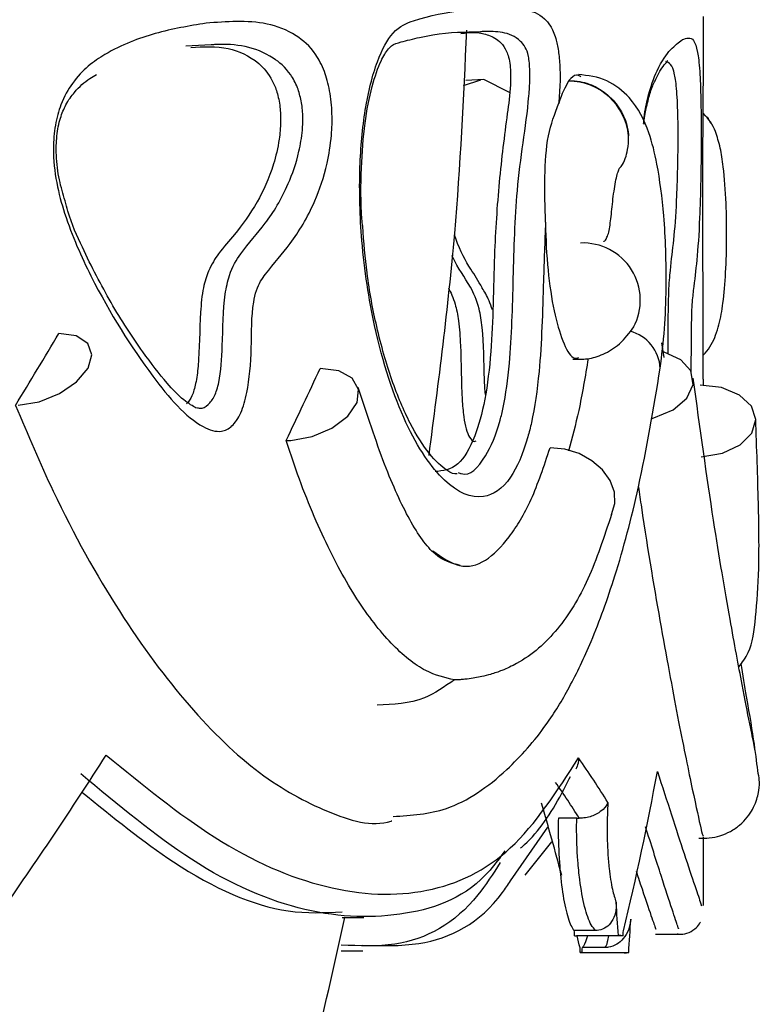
# Model space of a CAD drawing. Header units: millimetres. Extents: x 112 to 251, y 122 to 268.
# Tile 46 of 60: x 232.16 to 234.74, y 164.44 to 167.87. Entities that reach past the tile are written whole.
import ezdxf

# ---------------------------------------------------------------- set-up
doc = ezdxf.new("R2010")
doc.units = ezdxf.units.MM

msp = doc.modelspace()

# ---------------------------------------------------------------- linework, layer by layer
at = {"color": 7, "linetype": 'Continuous', "lineweight": 25}
for p, q in [((234.5462, 167.7271), (234.5462, 167.8842)), ((232.8303, 167.7858), (232.7425, 167.7809)), ((233.4483, 167.7718), (233.4546, 167.7777)), ((233.7815, 167.6648), (233.7188, 167.6614)), ((233.8707, 167.6201), (233.7815, 167.6648)), ((234.0777, 167.6613), (234.0762, 167.6593)), ((234.5887, 167.4826), (234.5884, 167.4834)), ((234.4094, 166.6966), (234.4008, 166.7477)), ((234.5462, 166.5997), (234.5462, 166.6204)), ((234.1048, 165.0907), (234.0407, 165.0905)), ((234.1048, 165.0907), (234.1134, 165.0906)), ((234.5462, 164.7866), (234.5462, 165.0246)), ((233.9245, 164.8918), (234.018, 165.0084)), ((233.2878, 164.7443), (233.3628, 164.7445)), ((234.1703, 164.6989), (234.0964, 164.6987)), ((234.0976, 164.6811), (234.25, 164.6816)), ((234.2665, 164.6808), (234.104, 164.6808)), ((234.3795, 164.6864), (234.4594, 164.6864)), ((234.2033, 164.6398), (234.1245, 164.6398)), ((233.2841, 164.6284), (233.3595, 164.6282)), ((234.2699, 164.6214), (234.1171, 164.6219)), ((234.1234, 164.6223), (234.2858, 164.6223))]:
    msp.add_line(p, q, dxfattribs=at)
at = {"color": 1, "linetype": 'Continuous', "lineweight": 25}
for p, q in [((233.7103, 167.6437), (233.7711, 167.6643)), ((233.8739, 164.8719), (234.0043, 165.0597))]:
    msp.add_line(p, q, dxfattribs=at)
at = {"color": 7, "linetype": 'Continuous', "lineweight": 25, "flags": 128}
for points in [[(232.1589, 166.5295), (232.231, 166.5416), (232.3022, 166.5703), (232.3621, 166.6115), (232.4017, 166.659), (232.4153, 166.7058), (232.4008, 166.7451), (232.3604, 166.7711), (232.3, 166.7798)], [(234.364, 166.4828), (234.3739, 166.4854), (234.4406, 166.5139), (234.4885, 166.5549), (234.5103, 166.6023), (234.5029, 166.6491), (234.4674, 166.6885), (234.409, 166.7146), (234.4029, 166.7161)], [(233.1088, 166.4074), (233.1825, 166.4206), (233.2518, 166.4501), (233.3067, 166.4914), (233.3393, 166.5387), (233.3448, 166.585), (233.3224, 166.6238), (233.2755, 166.6493), (233.2107, 166.658)], [(234.5389, 166.3495), (234.6127, 166.3625), (234.6743, 166.3917), (234.7149, 166.4329), (234.7286, 166.4801), (234.7134, 166.5264), (234.6715, 166.5653), (234.6089, 166.591), (234.5348, 166.5999)], [(234.2257, 166.1491), (234.2375, 166.1868), (234.236, 166.2271), (234.2214, 166.2672), (234.1947, 166.3045), (234.1576, 166.3365), (234.1127, 166.361), (234.063, 166.3762), (234.0119, 166.3813)], [(234.1234, 164.6223), (234.1226, 164.6222), (234.1218, 164.6222), (234.1211, 164.6221), (234.1203, 164.6221), (234.1195, 164.6221), (234.1187, 164.622), (234.1179, 164.622), (234.1171, 164.6219)]]:
    msp.add_lwpolyline(points, dxfattribs=at)
at = {"color": 7, "linetype": 'Continuous', "lineweight": 25}
for centre, radius, start, end in [((234.0764, 167.4496), 0.2096, 5.2924, 90.0423), ((234.4205, 167.416), 0.181, 21.8149, 46.077), ((234.1268, 166.8956), 0.1996, 331.8486, 92.5075), ((233.0917, 166.6895), 0.2826, 270.1165, 273.4633), ((234.2294, 167.1554), 2.4778, 266.9496, 267.0996), ((233.7561, 155.027), 9.6673, 86.97384, 87.07144), ((233.7089, 175.1659), 10.5594, 273.04555, 273.13184)]:
    msp.add_arc(centre, radius, start, end, dxfattribs=at)
at = {"color": 1, "linetype": 'Continuous', "lineweight": 25}
msp.add_arc((234.2539, 166.6507), 0.142, 3.1364, 74.918, dxfattribs=at)
at = {"color": 7, "linetype": 'Continuous', "lineweight": 25}
for centre, major_axis, ratio, start_param, end_param in [((216.2462, 166.5712), (17.1853, 11.2685), 0.558131, 5.414743, 5.431672), ((216.2462, 166.467), (17.1299, 10.2057), 0.63088, 5.522347, 5.539241), ((216.2462, 166.9669), (17.6811, 7.697), 0.61309, 5.498522, 5.540825), ((216.2462, 166.0007), (18.29, -2.084), 0.289624, 0.223987, 0.251544), ((216.2462, 166.9669), (18.2999, 0.0888), 0.725899, 6.104877, 6.14718), ((216.2382, 165.9243), (18.2099, -2.0856), 0.290822, 0.228163, 0.250312), ((216.2462, 166.9669), (17.5342, -7.5436), 0.616253, 0.451298, 0.470624), ((216.2462, 173.0321), (-7.1422, 49.0609), 0.343424, 4.491611, 4.494011), ((216.2462, 173.0321), (-0.0661, 49.1326), 0.372459, 4.539874, 4.542274), ((216.2462, 173.0321), (-7.0798, 48.6319), 0.343424, 4.490079, 4.490445), ((216.2462, 166.9669), (17.5342, -7.5436), 0.616253, 0.431914, 0.435105), ((216.2462, 174.9639), (0.0632, 60.0995), 0.304493, 4.540762, 4.541056), ((216.2462, 174.9639), (-6.7078, 59.5539), 0.283008, 4.506071, 4.506368), ((216.2462, 173.0321), (-0.0656, 48.703), 0.372459, 4.538342, 4.538708)]:
    msp.add_ellipse(centre, major_axis=major_axis, ratio=ratio, start_param=start_param, end_param=end_param, dxfattribs=at)
for points, knots in [([(233.9959, 167.1677), (233.9934, 167.1), (233.9871, 166.9259), (233.9813, 166.6775), (233.9552, 166.5012), (233.9228, 166.3706), (233.87, 166.2532), (233.771, 166.1896), (233.6435, 166.2453), (233.5057, 166.4469), (233.4026, 166.7541), (233.3526, 167.0789), (233.3444, 167.3436), (233.364, 167.5641), (233.4056, 167.7321), (233.4669, 167.8442), (233.6309, 167.9077), (233.7852, 167.9114), (233.9263, 167.9127), (233.9785, 167.8925), (234.0133, 167.8544), (234.0304, 167.8176), (234.0415, 167.7661), (234.0465, 167.7127), (234.0472, 167.6478), (234.0437, 167.6057), (234.0416, 167.5805)], [0, 0, 0, 0, 0.0330478, 0.085014, 0.1182128, 0.1295528, 0.1729636, 0.2282329, 0.3019368, 0.3763664, 0.4509285, 0.5021982, 0.5433113, 0.5764558, 0.6098295, 0.6401183, 0.6752833, 0.8458835, 0.8886963, 0.9313331, 0.9456962, 0.9601629, 0.969382, 0.9786317, 0.9871975, 1, 1, 1, 1]), ([(232.8133, 167.8611), (232.8488, 167.8638), (232.9576, 167.8722), (233.0869, 167.8561), (233.1865, 167.7721), (233.2252, 167.6998), (233.2454, 167.6277), (233.2536, 167.5482), (233.2508, 167.4591), (233.2326, 167.3494), (233.1853, 167.2139), (233.1104, 167.0914), (233.0378, 167.0125), (232.9913, 166.9466), (232.9706, 166.8554), (232.9729, 166.7289), (232.9627, 166.5923), (232.9358, 166.4989), (232.904, 166.4525), (232.8585, 166.4319), (232.7621, 166.4646), (232.6066, 166.6459), (232.4432, 166.9043), (232.3329, 167.1476), (232.2901, 167.3033), (232.2777, 167.4115), (232.2857, 167.5071), (232.3082, 167.5883), (232.3651, 167.6872), (232.4806, 167.7717), (232.6396, 167.8324), (232.7546, 167.8514), (232.8133, 167.8611)], [0, 0, 0, 0, 0.043155, 0.13198, 0.164299, 0.181066, 0.195184, 0.209357, 0.222021, 0.240083, 0.269801, 0.315667, 0.356895, 0.373674, 0.381595, 0.409112, 0.436274, 0.451175, 0.466224, 0.481188, 0.507226, 0.581816, 0.681047, 0.730563, 0.751054, 0.771755, 0.785665, 0.799584, 0.818893, 0.863474, 0.930322, 1, 1, 1, 1]), ([(233.4546, 167.7777), (233.4561, 167.7792), (233.4658, 167.7889), (233.4933, 167.7955), (233.6008, 167.8242), (233.69, 167.8312), (233.753, 167.831), (233.7648, 167.831)], [0, 0, 0, 0, 0.0261482, 0.170721, 0.3548473, 0.8788369, 1, 1, 1, 1]), ([(233.59, 166.3544), (233.6236, 166.6121), (233.6877, 167.1044), (233.7108, 167.6003), (233.7219, 167.8366)], [0, 0, 0, 0, 0.523465, 1, 1, 1, 1]), ([(233.7004, 167.825), (233.7185, 167.8274), (233.7536, 167.8322), (233.7979, 167.8207), (233.8339, 167.8031), (233.8569, 167.7728), (233.8675, 167.7437), (233.8728, 167.7166), (233.8749, 167.6818), (233.873, 167.6218), (233.8566, 167.5004), (233.8325, 167.3119), (233.8143, 167.0288), (233.8132, 166.7618), (233.7869, 166.5436), (233.7476, 166.4037), (233.6888, 166.3056), (233.6383, 166.3009), (233.611, 166.2984)], [0, 0, 0, 0, 0.069758, 0.135612, 0.201574, 0.234667, 0.248049, 0.261582, 0.273413, 0.287712, 0.329402, 0.430909, 0.531627, 0.660011, 0.730572, 0.801327, 0.892413, 1, 1, 1, 1]), ([(233.7794, 167.8317), (233.7791, 167.8318), (233.7749, 167.832), (233.77, 167.831), (233.7655, 167.8301)], [0, 0, 0, 0, 0.086388, 1, 1, 1, 1]), ([(232.7599, 167.777), (232.8041, 167.779), (232.8865, 167.7828), (232.9805, 167.742), (233.0368, 167.6797), (233.061, 167.6225), (233.0717, 167.5722), (233.0742, 167.5136), (233.0674, 167.443), (233.0421, 167.3403), (232.9892, 167.2259), (232.9217, 167.1343), (232.8623, 167.0674), (232.8236, 167.009), (232.8009, 166.9367), (232.7896, 166.8208), (232.7912, 166.7054), (232.7784, 166.6076), (232.7649, 166.5598), (232.752, 166.5428), (232.7455, 166.5342)], [0, 0, 0, 0, 0.139405, 0.2602, 0.32088, 0.346335, 0.372034, 0.394809, 0.422109, 0.466523, 0.55486, 0.656915, 0.724921, 0.771305, 0.803335, 0.842495, 0.925606, 0.953695, 0.9768, 1, 1, 1, 1]), ([(233.3589, 167.1535), (233.358, 167.162), (233.3516, 167.2274), (233.3527, 167.3519), (233.3644, 167.5115), (233.3892, 167.641), (233.4215, 167.7332), (233.44, 167.7598), (233.4483, 167.7718)], [0, 0, 0, 0, 0.034621, 0.267304, 0.478548, 0.673311, 0.851624, 1, 1, 1, 1]), ([(234.3389, 167.5096), (234.3391, 167.5113), (234.3414, 167.5377), (234.3496, 167.5771), (234.3627, 167.6284), (234.3787, 167.6639), (234.403, 167.7107), (234.4245, 167.7321), (234.4212, 167.7306), (234.4203, 167.7301)], [0, 0, 0, 0, 0.005751, 0.088892, 0.202806, 0.348493, 0.527163, 0.854869, 1, 1, 1, 1]), ([(234.5455, 166.6204), (234.5457, 166.6615), (234.5461, 166.7764), (234.5443, 167.0227), (234.5441, 167.2855), (234.5448, 167.5039), (234.5461, 167.6581), (234.5461, 167.7093), (234.5461, 167.7271)], [0, 0, 0, 0, 0.138857, 0.388652, 0.588965, 0.750451, 0.913055, 1, 1, 1, 1]), ([(232.3218, 167.2426), (232.3146, 167.2662), (232.2999, 167.3146), (232.2898, 167.3935), (232.2915, 167.47), (232.3044, 167.5323), (232.3263, 167.5834), (232.3609, 167.6313), (232.3961, 167.6611), (232.4236, 167.6782), (232.4312, 167.6829)], [0, 0, 0, 0, 0.125304, 0.257518, 0.355666, 0.458355, 0.558392, 0.692908, 0.915089, 1, 1, 1, 1]), ([(234.0762, 167.6593), (234.0644, 167.6377), (234.0523, 167.6157), (234.0418, 167.5812), (234.0416, 167.5805)], [0, 0, 0, 0, 0.98153, 1, 1, 1, 1]), ([(234.1187, 167.6741), (234.1138, 167.6774), (234.1005, 167.6862), (234.0865, 167.6709), (234.0777, 167.6613)], [0, 0, 0, 0, 0.370074, 1, 1, 1, 1]), ([(234.0777, 167.6613), (234.0905, 167.6606), (234.1252, 167.6587), (234.1803, 167.6378), (234.234, 167.5955), (234.2714, 167.5387), (234.2833, 167.4938), (234.285, 167.4706), (234.2851, 167.469)], [0, 0, 0, 0, 0.1250122, 0.3395919, 0.5543052, 0.7690698, 0.9838354, 1, 1, 1, 1]), ([(234.3957, 166.6585), (234.4012, 166.7032), (234.4118, 166.7886), (234.4173, 166.9336), (234.416, 167.0681), (234.4074, 167.2179), (234.3885, 167.3613), (234.357, 167.4889), (234.3083, 167.5914), (234.2071, 167.6714), (234.1441, 167.6786), (234.1104, 167.6825)], [0, 0, 0, 0, 0.118414, 0.226296, 0.324831, 0.414117, 0.563785, 0.674624, 0.812068, 0.899696, 1, 1, 1, 1]), ([(233.9959, 167.1677), (233.9944, 167.2209), (233.9915, 167.3272), (234.0009, 167.4741), (234.0281, 167.5453), (234.0416, 167.5805)], [0, 0, 0, 0, 0.336148, 0.672122, 1, 1, 1, 1]), ([(234.5505, 167.5404), (234.5535, 167.5381), (234.5629, 167.531), (234.5675, 167.5201), (234.5707, 167.5126)], [0, 0, 0, 0, 0.312514, 1, 1, 1, 1]), ([(234.251, 167.3527), (234.2538, 167.3557), (234.271, 167.374), (234.2825, 167.4141), (234.2861, 167.4513), (234.2852, 167.4674), (234.2851, 167.469)], [0, 0, 0, 0, 0.100255, 0.615534, 0.962518, 1, 1, 1, 1]), ([(234.5457, 166.7047), (234.5478, 166.7067), (234.5674, 166.7257), (234.5879, 166.7678), (234.6051, 166.8237), (234.6158, 166.8883), (234.6246, 166.9901), (234.628, 167.1126), (234.626, 167.2415), (234.6182, 167.3482), (234.6051, 167.4323), (234.5942, 167.4656), (234.5884, 167.4834)], [0, 0, 0, 0, 0.009782, 0.092915, 0.143512, 0.253126, 0.386348, 0.519377, 0.648234, 0.800125, 0.893181, 1, 1, 1, 1]), ([(234.1988, 167.1009), (234.1992, 167.101), (234.204, 167.1025), (234.2086, 167.1116), (234.2155, 167.1276), (234.2199, 167.1508), (234.2237, 167.1798), (234.2272, 167.2135), (234.2311, 167.2496), (234.2359, 167.2853), (234.2414, 167.3168), (234.2476, 167.3416), (234.2512, 167.3488), (234.253, 167.3525)], [0, 0, 0, 0, 0.006714, 0.082549, 0.161602, 0.245482, 0.334395, 0.429384, 0.531706, 0.639477, 0.754568, 0.875085, 1, 1, 1, 1]), ([(232.7791, 166.5192), (232.7795, 166.5191), (232.7802, 166.5189), (232.7306, 166.5482), (232.6709, 166.6121), (232.5824, 166.7262), (232.4822, 166.8804), (232.3951, 167.0493), (232.3409, 167.1697), (232.3251, 167.2302), (232.3218, 167.2426)], [0, 0, 0, 0, 0.0580477, 0.1516906, 0.2658323, 0.4272485, 0.6433965, 0.8508905, 0.9695437, 1, 1, 1, 1]), ([(233.6883, 166.2908), (233.6874, 166.2906), (233.6802, 166.2882), (233.655, 166.2969), (233.5922, 166.3527), (233.5238, 166.4602), (233.4596, 166.6102), (233.4081, 166.7904), (233.373, 166.9747), (233.3632, 167.0984), (233.3589, 167.1535)], [0, 0, 0, 0, 0.019818, 0.165557, 0.322203, 0.473449, 0.624808, 0.771937, 0.898487, 1, 1, 1, 1]), ([(233.9959, 167.1677), (233.996, 167.1592), (233.997, 167.0955), (234.0049, 166.9778), (234.0279, 166.8367), (234.0599, 166.7378), (234.0898, 166.6885), (234.1069, 166.6944), (234.112, 166.6962)], [0, 0, 0, 0, 0.0333247, 0.2509519, 0.4687257, 0.6871132, 0.9064241, 1, 1, 1, 1]), ([(233.7755, 166.9381), (233.7754, 166.9382), (233.7616, 166.9639), (233.73, 167.0118), (233.6977, 167.0672), (233.6803, 167.1192), (233.6789, 167.1236)], [0, 0, 0, 0, 0.001106, 0.383578, 0.948143, 1, 1, 1, 1]), ([(233.6576, 166.9394), (233.6659, 166.9222), (233.68, 166.8928), (233.6949, 166.821), (233.7025, 166.7053), (233.7015, 166.59), (233.7099, 166.4918), (233.7188, 166.4448), (233.7319, 166.4144), (233.7445, 166.4012), (233.7523, 166.4047), (233.7544, 166.4056)], [0, 0, 0, 0, 0.143217, 0.245562, 0.370689, 0.636249, 0.726003, 0.799831, 0.873961, 0.965771, 1, 1, 1, 1]), ([(233.8108, 166.8625), (233.807, 166.8734), (233.7957, 166.9055), (233.7835, 166.9252), (233.7755, 166.9381)], [0, 0, 0, 0, 0.341655, 1, 1, 1, 1]), ([(234.0911, 166.6903), (234.1081, 166.6898), (234.1429, 166.6889), (234.1986, 166.7062), (234.2581, 166.7414), (234.2881, 166.7818), (234.3037, 166.8029)], [0, 0, 0, 0, 0.224173, 0.459941, 0.718443, 1, 1, 1, 1]), ([(234.1447, 166.6925), (234.1343, 166.6304), (234.1148, 166.5137), (234.0887, 166.416), (234.0764, 166.3702)], [0, 0, 0, 0, 0.532032, 1, 1, 1, 1]), ([(233.4654, 165.0963), (233.5278, 165.1004), (233.6669, 165.1096), (233.8486, 165.2361), (233.99, 165.3964), (234.0833, 165.5495), (234.1626, 165.7165), (234.2448, 165.9446), (234.3278, 166.2548), (234.372, 166.5172), (234.3957, 166.6586)], [0, 0, 0, 0, 0.128301, 0.28559, 0.40436, 0.487871, 0.581033, 0.698004, 0.837317, 1, 1, 1, 1]), ([(234.7278, 165.3208), (234.7266, 165.3272), (234.7234, 165.3441), (234.7063, 165.4261), (234.68, 165.5601), (234.6376, 165.7891), (234.5786, 166.1328), (234.5344, 166.4523), (234.5105, 166.6246)], [0, 0, 0, 0, 0.07087, 0.184792, 0.334892, 0.521102, 0.741745, 1, 1, 1, 1]), ([(233.6985, 165.9714), (233.6693, 165.9791), (233.6107, 165.9947), (233.522, 166.122), (233.4345, 166.3136), (233.3738, 166.4982), (233.343, 166.5921)], [0, 0, 0, 0, 0.24371, 0.490643, 0.741143, 1, 1, 1, 1]), ([(232.149, 166.5293), (232.192, 166.4278), (232.3041, 166.1638), (232.5081, 165.8005), (232.7528, 165.4697), (233.0003, 165.2317), (233.2367, 165.1058), (233.392, 165.0582), (233.4599, 165.0814), (233.461, 165.0818)], [0, 0, 0, 0, 0.112214, 0.291995, 0.470143, 0.647202, 0.822396, 0.996972, 1, 1, 1, 1]), ([(234.6696, 165.6183), (234.6816, 165.6337), (234.7144, 165.6754), (234.7295, 165.7948), (234.7417, 165.9631), (234.7387, 166.1898), (234.732, 166.381), (234.7285, 166.4819)], [0, 0, 0, 0, 0.106439, 0.289348, 0.499008, 0.735626, 1, 1, 1, 1]), ([(233.6783, 165.5724), (233.6453, 165.5801), (233.5737, 165.5969), (233.4584, 165.6918), (233.3379, 165.8457), (233.2226, 166.0577), (233.142, 166.2551), (233.1013, 166.3792), (233.0923, 166.4069)], [0, 0, 0, 0, 0.165658, 0.360079, 0.554488, 0.74933, 0.944179, 1, 1, 1, 1]), ([(233.6033, 166.022), (233.6346, 166.0004), (233.7308, 165.9338), (233.8472, 166.0271), (233.9484, 166.1915), (233.9907, 166.318), (234.0119, 166.3813)], [0, 0, 0, 0, 0.190269, 0.585759, 0.792874, 1, 1, 1, 1]), ([(234.3198, 166.2455), (234.3232, 166.2216), (234.3497, 166.037), (234.3997, 165.7459), (234.4621, 165.4109), (234.5101, 165.178), (234.5402, 165.0409), (234.5433, 165.0317), (234.5448, 165.0275)], [0, 0, 0, 0, 0.030185, 0.233497, 0.434963, 0.635196, 0.833321, 1, 1, 1, 1]), ([(234.2257, 166.1491), (234.2, 166.0707), (234.1485, 165.9139), (234.0412, 165.7407), (233.9375, 165.6482), (233.8506, 165.6071), (233.8093, 165.5929), (233.7774, 165.5847), (233.7505, 165.5793), (233.7278, 165.5759), (233.7078, 165.5738), (233.6936, 165.5728), (233.6841, 165.5724), (233.6796, 165.5724), (233.6783, 165.5724)], [0, 0, 0, 0, 0.251194, 0.502411, 0.760251, 0.835117, 0.886181, 0.921268, 0.945636, 0.969176, 0.982683, 0.9912, 0.997438, 1, 1, 1, 1]), ([(234.5302, 165.0214), (234.5425, 165.0211), (234.5685, 165.0205), (234.606, 165.0288), (234.6422, 165.0441), (234.6865, 165.0749), (234.7241, 165.126), (234.7459, 165.2043), (234.7364, 165.2441), (234.7248, 165.3524), (234.7033, 165.4736), (234.6841, 165.5901), (234.6774, 165.6302)], [0, 0, 0, 0, 0.020416, 0.042859, 0.067784, 0.094935, 0.154764, 0.222777, 0.393233, 0.60799, 0.864973, 1, 1, 1, 1]), ([(233.6783, 165.5724), (233.6441, 165.5487), (233.5607, 165.4908), (233.4656, 165.4866), (233.4095, 165.4841)], [0, 0, 0, 0, 0.409627, 1, 1, 1, 1]), ([(232.4651, 165.3104), (232.5922, 165.2068), (232.8596, 164.9888), (233.2406, 164.8265), (233.5892, 164.8129), (233.889, 164.956), (234.0362, 165.1847), (234.1109, 165.3007)], [0, 0, 0, 0, 0.181483, 0.382047, 0.588499, 0.79126, 1, 1, 1, 1]), ([(234.1109, 165.3007), (234.1109, 165.3004), (234.1109, 165.2941), (234.11, 165.2804), (234.1047, 165.2682), (234.1017, 165.2615)], [0, 0, 0, 0, 0.024549, 0.459367, 1, 1, 1, 1]), ([(233.854, 164.9765), (233.8372, 164.9533), (233.7436, 164.8241), (233.5148, 164.7388), (233.1658, 164.7455), (232.7805, 164.9091), (232.5071, 165.1366), (232.3771, 165.2448)], [0, 0, 0, 0, 0.052905, 0.294735, 0.537383, 0.780049, 1, 1, 1, 1]), ([(233.9084, 164.9857), (233.9101, 164.9872), (233.9631, 165.0322), (234.0215, 165.1147), (234.0703, 165.212), (234.0826, 165.2364)], [0, 0, 0, 0, 0.023894, 0.755209, 1, 1, 1, 1]), ([(234.3859, 165.2538), (234.419, 165.1511), (234.4887, 164.935), (234.5421, 164.7788), (234.5401, 164.7845), (234.5393, 164.7866)], [0, 0, 0, 0, 0.360783, 0.759497, 1, 1, 1, 1]), ([(232.3793, 165.1824), (232.487, 165.0951), (232.7398, 164.8902), (233.0495, 164.7531), (233.2261, 164.7611), (233.2878, 164.7639)], [0, 0, 0, 0, 0.32565, 0.764351, 1, 1, 1, 1]), ([(234.2134, 165.1453), (234.2134, 165.1452), (234.2105, 165.1376), (234.2013, 165.1237), (234.1789, 165.107), (234.1569, 165.0971), (234.1353, 165.0912), (234.1207, 165.0908), (234.1134, 165.0906)], [0, 0, 0, 0, 0.005244, 0.334718, 0.56171, 0.713037, 0.856346, 1, 1, 1, 1]), ([(234.2134, 165.1453), (234.2121, 165.1168), (234.2093, 165.0581), (234.212, 164.9777), (234.2183, 164.9034), (234.2279, 164.8403), (234.2376, 164.8114), (234.2421, 164.7978)], [0, 0, 0, 0, 0.211149, 0.434526, 0.570083, 0.797735, 1, 1, 1, 1]), ([(234.0407, 165.0905), (234.0405, 165.0788), (234.0398, 165.0274), (234.0431, 164.9351), (234.0544, 164.8279), (234.0716, 164.7455), (234.0867, 164.7096), (234.0951, 164.7001), (234.0964, 164.6987)], [0, 0, 0, 0, 0.065521, 0.287834, 0.510104, 0.733495, 0.959528, 1, 1, 1, 1]), ([(234.1703, 164.6989), (234.1652, 164.7048), (234.1515, 164.7204), (234.1314, 164.7779), (234.1162, 164.8604), (234.1066, 164.9564), (234.1038, 165.0312), (234.1046, 165.0808), (234.1048, 165.0907)], [0, 0, 0, 0, 0.1365923, 0.3616989, 0.5873279, 0.7219951, 0.9442152, 1, 1, 1, 1]), ([(233.8383, 164.9357), (233.813, 164.8965), (233.7136, 164.7425), (233.5287, 164.6386), (233.3474, 164.6456), (233.2841, 164.648)], [0, 0, 0, 0, 0.182051, 0.714219, 1, 1, 1, 1]), ([(234.3118, 164.9063), (234.3145, 164.898), (234.3537, 164.7786), (234.3822, 164.6987), (234.3802, 164.7041), (234.3795, 164.706)], [0, 0, 0, 0, 0.046422, 0.668964, 1, 1, 1, 1]), ([(233.3595, 164.6476), (233.4258, 164.646), (233.61, 164.6417), (233.7791, 164.731), (233.8647, 164.8581), (233.8739, 164.8719)], [0, 0, 0, 0, 0.333733, 0.927992, 1, 1, 1, 1]), ([(234.2421, 164.7978), (234.242, 164.7852), (234.2418, 164.761), (234.2288, 164.7305), (234.2084, 164.7091), (234.1875, 164.6999), (234.1741, 164.6991), (234.1703, 164.6989)], [0, 0, 0, 0, 0.266699, 0.511799, 0.715606, 0.920542, 1, 1, 1, 1]), ([(224.6856, 153.3233), (224.8269, 153.4002), (225.2268, 153.618), (225.8622, 154.0197), (226.5919, 154.5247), (227.2966, 155.0699), (227.9748, 155.6514), (228.6239, 156.2684), (229.2417, 156.9188), (229.8263, 157.6012), (230.3758, 158.3134), (230.8885, 159.0538), (231.3629, 159.8202), (231.7976, 160.6105), (232.2057, 161.4529), (232.5806, 162.3459), (232.911, 163.2872), (233.1509, 164.0872), (233.2596, 164.577), (233.2967, 164.7443)], [0, 0, 0, 0, 0.0327382, 0.0926782, 0.1528994, 0.2133366, 0.2739432, 0.3346855, 0.3955373, 0.4564791, 0.517496, 0.5785754, 0.6397084, 0.7008866, 0.762104, 0.830166, 0.8978951, 0.9651138, 1, 1, 1, 1]), ([(234.2931, 164.7385), (234.2913, 164.7258), (234.2879, 164.7016), (234.2698, 164.6712), (234.2453, 164.6499), (234.2217, 164.6407), (234.2073, 164.64), (234.2033, 164.6398)], [0, 0, 0, 0, 0.266705, 0.511799, 0.715586, 0.920575, 1, 1, 1, 1]), ([(234.455, 164.688), (234.4567, 164.6875), (234.4677, 164.6846), (234.4903, 164.6889), (234.5151, 164.7019), (234.5302, 164.7173), (234.5345, 164.7266), (234.5356, 164.7288)], [0, 0, 0, 0, 0.055407, 0.353679, 0.674552, 0.923944, 1, 1, 1, 1]), ([(234.1421, 164.6808), (234.1376, 164.6663), (234.132, 164.6485), (234.1257, 164.6412), (234.1245, 164.6398)], [0, 0, 0, 0, 0.80874, 1, 1, 1, 1])]:
    msp.add_open_spline(points, degree=3, knots=knots, dxfattribs=at)
at = {"color": 1, "linetype": 'Continuous', "lineweight": 25}
for points, knots in [([(233.6916, 166.2958), (233.6952, 166.2941), (233.7298, 166.2778), (233.7823, 166.3342), (233.8284, 166.4341), (233.8552, 166.5493), (233.8771, 166.7092), (233.8838, 166.975), (233.8908, 167.243), (233.9178, 167.4457), (233.9356, 167.5677), (233.9415, 167.6553), (233.9412, 167.6954), (233.9399, 167.7239), (233.9358, 167.7546), (233.9251, 167.7804), (233.8959, 167.8141), (233.8475, 167.8327), (233.802, 167.8321), (233.7794, 167.8317)], [0, 0, 0, 0, 0.013725, 0.134766, 0.226427, 0.24984, 0.318511, 0.433988, 0.552437, 0.623454, 0.694731, 0.717538, 0.728751, 0.739769, 0.751968, 0.77648, 0.805752, 0.903439, 1, 1, 1, 1]), ([(234.3378, 167.5117), (234.338, 167.5145), (234.341, 167.5504), (234.3572, 167.6279), (234.3905, 167.7167), (234.4342, 167.775), (234.4597, 167.7941), (234.4728, 167.8038)], [0, 0, 0, 0, 0.008211, 0.103766, 0.324378, 0.655191, 1, 1, 1, 1]), ([(234.4728, 167.8038), (234.48, 167.8065), (234.502, 167.8146), (234.5215, 167.7982), (234.5326, 167.7141), (234.5361, 167.6417), (234.5379, 167.5695), (234.5385, 167.49), (234.5383, 167.401), (234.5368, 167.2913), (234.5325, 167.1559), (234.524, 167.0335), (234.5137, 166.9549), (234.5062, 166.8889), (234.5027, 166.798), (234.5035, 166.7137), (234.5024, 166.6522), (234.5022, 166.6426)], [0, 0, 0, 0, 0.104204, 0.318682, 0.39672, 0.437206, 0.471294, 0.505517, 0.536097, 0.57971, 0.651468, 0.762216, 0.861766, 0.902279, 0.921407, 0.987849, 1, 1, 1, 1]), ([(232.7798, 166.5222), (232.784, 166.5207), (232.7975, 166.5162), (232.8199, 166.5285), (232.8437, 166.5589), (232.8647, 166.6286), (232.8718, 166.7536), (232.8718, 166.8859), (232.8964, 167.0001), (232.9466, 167.0801), (233.0216, 167.1589), (233.092, 167.2738), (233.134, 167.3916), (233.1491, 167.4779), (233.1513, 167.5399), (233.1456, 167.5927), (233.1307, 167.6431), (233.0986, 167.701), (233.0059, 167.7765), (232.9114, 167.7908), (232.8358, 167.7861), (232.8303, 167.7858)], [0, 0, 0, 0, 0.012379, 0.039111, 0.063287, 0.087756, 0.142545, 0.218649, 0.250056, 0.302986, 0.404422, 0.509001, 0.571838, 0.605503, 0.626427, 0.64871, 0.672343, 0.70424, 0.774289, 0.983736, 1, 1, 1, 1]), ([(234.4229, 166.7074), (234.4231, 166.7595), (234.4235, 166.8371), (234.4259, 166.9427), (234.4325, 167.0226), (234.4438, 167.1012), (234.4522, 167.216), (234.4565, 167.3338), (234.458, 167.4201), (234.4583, 167.4821), (234.4576, 167.5349), (234.4559, 167.5854), (234.4522, 167.6432), (234.4416, 167.7179), (234.4266, 167.7232), (234.4155, 167.7272)], [0, 0, 0, 0, 0.078422, 0.116754, 0.181352, 0.305148, 0.432782, 0.509471, 0.550557, 0.576094, 0.60329, 0.632132, 0.67106, 0.756552, 1, 1, 1, 1]), ([(233.7864, 166.5669), (233.7852, 166.5847), (233.78, 166.6611), (233.7826, 166.7702), (233.7625, 166.8836), (233.7251, 166.9657), (233.6914, 167.0041), (233.671, 167.05), (233.6705, 167.0511)], [0, 0, 0, 0, 0.080193, 0.344982, 0.454263, 0.638424, 0.991352, 1, 1, 1, 1]), ([(234.4594, 164.7066), (234.46, 164.7048), (234.4615, 164.7001), (234.4196, 164.8242), (234.3637, 165.0005), (234.3447, 165.0606)], [0, 0, 0, 0, 0.277742, 0.75369, 1, 1, 1, 1]), ([(234.2033, 164.6398), (234.2065, 164.6447), (234.2114, 164.6522), (234.2154, 164.6734), (234.2168, 164.6808)], [0, 0, 0, 0, 0.652349, 1, 1, 1, 1])]:
    msp.add_open_spline(points, degree=3, knots=knots, dxfattribs=at)

doc.saveas('drawing.dxf')
